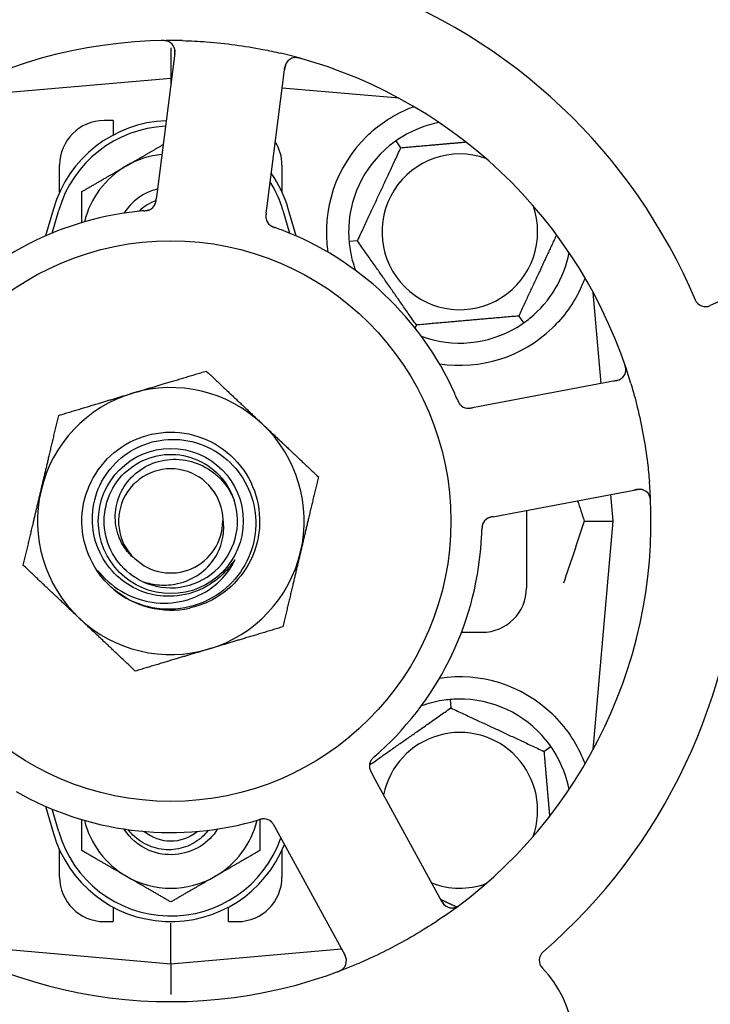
# Model space of a CAD drawing. Header units: inches. Extents: x 18 to 846, y -44 to 561.
# Tile 20 of 256: x 89.06 to 91, y 159.18 to 161.94. Entities that reach past the tile are written whole.
import ezdxf

# ---------------------------------------------------------------- set-up
doc = ezdxf.new("R2010")
doc.units = ezdxf.units.IN
doc.header["$LTSCALE"] = 24
doc.header["$MEASUREMENT"] = 0
doc.layers.add('Dimension (ANSI)', color=7, linetype='Continuous', lineweight=25)
doc.layers.add('Visible (ANSI)', color=7, linetype='Continuous', lineweight=30)
doc.styles.add('Note Text (ANSI)', font='tahoma.ttf')
doc.dimstyles.new('SB Fraction-16 (ANSI)', dxfattribs={"dimscale": 24, "dimtxt": 0.125, "dimasz": 0.098425, "dimexe": 0.125, "dimexo": 0.0625, "dimgap": 0.031496, "dimtad": 0, "dimtih": 1, "dimtoh": 1, "dimdec": 4, "dimrnd": 1e-08, "dimzin": 0, "dimdsep": 46, "dimlunit": 5, "dimtxsty": 'Note Text (ANSI)', "dimcen": 0.09, "dimdle": 0.393701, "dimclrd": 256, "dimclre": 256, "dimclrt": 256, "dimadec": 0, "dimazin": 3, "dimtfac": 0.96, "dimtofl": 0, "dimtmove": 0, "dimatfit": 3, "dimfxl": 1, "dimfrac": 2, "dimtolj": 1, "dimtzin": 12, "dimlwd": -1, "dimlwe": -1, "dimarcsym": 0})

# ---------------------------------------------------------------- blocks, each defined once
blk = doc.blocks.new('*D15')
at = {"layer": 'Defpoints', "color": 0, "transparency": 16777216}
for p in [(120.7887, 378.5815), (45.556, 94.8698), (90.6637, 94.8698)]:
    blk.add_point(p, dxfattribs=at)
at = {"layer": 'Dimension (ANSI)', "transparency": 16777216}
for p, q in [((119.2887, 378.5815), (42.556, 378.5815)), ((45.556, 376.2193), (45.556, 240.3754)), ((45.556, 97.232), (45.556, 235.0759)), ((89.1637, 94.8698), (42.556, 94.8698))]:
    blk.add_line(p, q, dxfattribs=at)
for points in [[(45.1623, 376.2193), (45.9497, 376.2193), (45.556, 378.5815)], [(45.1623, 97.232), (45.9497, 97.232), (45.556, 94.8698)]]:
    blk.add_solid(points, dxfattribs=at)
at = {"layer": 'Dimension (ANSI)', "transparency": 16777216, "insert": (36.4159, 239.6195), "char_height": 3, "attachment_point": 1, "style": 'Note Text (ANSI)'}
blk.add_mtext('\\A1;283 11/16', dxfattribs=at)

msp = doc.modelspace()

# ---------------------------------------------------------------- linework, layer by layer
at = {"layer": 'Visible (ANSI)'}
for p, q in [((89.48448, 161.86515), (89.48448, 161.77916)), ((89.49625, 161.85004), (89.4462, 161.46023)), ((89.75516, 161.42056), (89.80521, 161.81037)), ((89.48448, 161.77916), (88.8425, 161.72299)), ((89.48448, 161.77916), (89.48448, 161.7584)), ((89.48712, 161.77893), (89.48448, 161.77916)), ((90.12647, 161.72299), (89.79769, 161.75176)), ((90.12323, 161.72474), (90.12323, 161.72328)), ((89.32198, 161.66041), (89.29698, 161.66041)), ((89.32198, 161.66041), (89.32198, 161.61957)), ((90.1314, 161.58438), (90.11774, 161.60389)), ((89.17198, 161.45986), (89.17198, 161.53541)), ((89.79698, 161.53541), (89.79698, 161.45986)), ((89.4462, 161.46023), (89.44366, 161.44049)), ((89.75263, 161.40085), (89.75516, 161.42056)), ((89.15448, 161.41291), (89.13215, 161.33634)), ((89.15073, 161.34426), (89.16948, 161.40853)), ((89.79948, 161.40853), (89.81823, 161.34426)), ((89.83681, 161.33634), (89.81448, 161.41291)), ((90.0094, 161.32275), (89.98567, 161.32067)), ((90.69439, 160.92216), (90.67206, 161.17739)), ((90.46256, 161.11144), (90.47622, 161.09192)), ((90.17498, 161.08628), (90.17105, 161.07785)), ((90.7384, 160.93046), (90.35221, 160.8576)), ((90.35221, 160.8576), (90.33265, 160.85392)), ((90.40995, 160.5515), (90.79615, 160.62436)), ((90.72823, 160.53541), (90.72168, 160.61031)), ((90.48448, 160.56556), (90.48448, 160.34791)), ((90.39043, 160.54782), (90.40995, 160.5515)), ((90.64676, 160.53541), (90.72823, 160.53541)), ((90.67206, 159.89342), (90.72823, 160.53541)), ((90.30177, 160.22291), (90.35948, 160.22291)), ((90.26974, 160.03422), (90.27182, 160.01049)), ((90.53345, 159.88849), (90.55297, 159.90215)), ((90.05905, 159.80972), (90.0495, 159.82717)), ((90.24768, 159.46493), (90.05905, 159.80972)), ((89.13215, 159.73448), (89.15448, 159.65791)), ((89.16948, 159.66228), (89.15073, 159.72656)), ((89.77624, 159.67764), (89.78577, 159.66021)), ((89.78577, 159.66021), (89.97441, 159.31542)), ((89.17198, 159.53541), (89.17198, 159.61095)), ((89.79698, 159.61095), (89.79698, 159.53541)), ((89.32198, 159.45124), (89.32198, 159.41041)), ((89.64698, 159.41041), (89.64698, 159.45124)), ((89.29698, 159.41041), (89.32198, 159.41041)), ((89.48448, 159.29166), (89.48448, 159.40624)), ((89.64698, 159.41041), (89.67198, 159.41041)), ((88.8425, 159.34783), (89.48448, 159.29166)), ((89.48448, 159.29166), (89.96444, 159.33365)), ((89.48448, 159.29166), (89.48448, 159.20567))]:
    msp.add_line(p, q, dxfattribs=at)
for radius in [0.7875, 0.20385]:
    msp.add_circle((89.48448, 160.53541), radius, dxfattribs=at)
for centre, radius, start, end in [((89.48448, 160.53541), 1.6, 94.81714, 142.5497), ((89.48448, 160.53541), 1.6, 22.81714, 70.5497), ((89.48448, 160.53541), 1.35, 88.62287, 148.74397), ((89.46525, 161.85402), 0.03125, 352.68342, 90.83549), ((89.48448, 160.53541), 1.35, 16.62287, 76.74397), ((89.83621, 161.80639), 0.03125, 74.53135, 172.68342), ((89.48448, 161.31666), 0.34375, 92.10255, 163.7398), ((89.48448, 161.31666), 0.32812, 92.55546, 163.7398), ((89.29698, 161.53541), 0.125, 90, 180), ((90.29698, 161.34791), 0.3125, 100.71622, 120.84193), ((90.29698, 161.34791), 0.375, 134.27762, 188.78707), ((89.67198, 161.53541), 0.125, 0, 31.69426), ((90.29698, 161.34791), 0.3125, 129.15807, 180.84193), ((89.48448, 161.31666), 0.25, 95.68783, 120), ((90.29698, 161.34791), 0.21875, 70.34111, 19.65889), ((89.48448, 161.31666), 0.25, 120, 166.26096), ((89.48448, 161.31666), 0.34375, 16.2602, 34.73634), ((89.48448, 161.31666), 0.32812, 16.2602, 31.61609), ((89.48448, 161.31666), 0.15607, 103.81163, 147.53073), ((89.48448, 161.31666), 0.126, 109.2275, 134.92348), ((89.41193, 161.43875), 0.03125, 293.46904, 335.46837), ((89.48448, 160.53541), 0.875, 96.19111, 141.17573), ((89.78289, 161.39112), 0.03125, 190.67765, 232.13682), ((89.48448, 160.53541), 0.875, 24.19111, 69.17573), ((90.29698, 161.34791), 0.3125, 189.15807, 200.27972), ((90.29698, 161.34791), 0.3125, 309.15807, 349.28378), ((91.14273, 160.84824), 0.325, 265.56477, 115.80207), ((90.98767, 161.16897), 0.03125, 202.85452, 295.80207), ((90.29698, 161.34791), 0.3125, 249.72028, 300.84193), ((90.29698, 161.34791), 0.375, 261.21293, 313.75453), ((90.73261, 160.96117), 0.03125, 280.68342, 18.83549), ((89.48448, 160.53541), 0.375, 106.68342, 166.68342), ((89.48448, 160.53541), 0.375, 46.68342, 106.68342), ((90.32119, 160.88355), 0.03125, 221.46904, 263.46837), ((89.48448, 160.53541), 0.375, 346.68342, 46.68342), ((89.48448, 160.53541), 0.14696, 1.25861, 225.29572), ((89.48448, 160.53541), 1.35, 304.62287, 4.74397), ((89.48448, 160.53541), 0.375, 166.68342, 226.68342), ((90.80194, 160.59365), 0.03125, 2.53135, 100.68342), ((89.48448, 160.53541), 0.1875, 244.71096, 18.15663), ((89.48448, 160.53541), 0.14583, 226.55117, 0.00317), ((90.39052, 160.51604), 0.03125, 118.67765, 160.13682), ((89.48448, 160.53541), 0.875, 312.19111, 357.17573), ((89.48448, 160.53541), 1.6, 310.81714, 358.5497), ((89.48448, 160.53541), 0.375, 286.68342, 346.68342), ((89.48448, 160.53541), 0.25, 226.19222, 229.96044), ((89.48448, 160.53541), 0.25, 229.96044, 282.10596), ((90.35948, 160.34791), 0.125, 270, 0), ((89.48448, 160.53541), 0.375, 226.68342, 286.68342), ((90.29698, 159.72291), 0.375, 46.24547, 98.78707), ((90.29698, 159.72291), 0.3125, 99.15807, 110.27972), ((90.29698, 159.72291), 0.3125, 39.15807, 90.84193), ((90.29698, 159.72291), 0.21875, 340.34111, 168.47873), ((90.29698, 159.72291), 0.3125, 10.71622, 30.84193), ((90.07414, 159.84723), 0.03125, 149.46904, 191.46837), ((89.48448, 160.53541), 0.875, 240.19111, 285.17573), ((89.48448, 159.75416), 0.25, 193.73904, 240), ((89.48448, 159.75416), 0.25, 300, 346.26096), ((89.74604, 159.66772), 0.03125, 46.67765, 88.13682), ((89.48448, 159.75416), 0.34375, 196.2602, 338.3076), ((89.48448, 159.75416), 0.32812, 196.2602, 340.60541), ((89.48448, 159.75416), 0.11727, 230.56429, 309.43571), ((89.29698, 159.53541), 0.125, 180, 270), ((89.48448, 159.75416), 0.25, 240, 300), ((89.67198, 159.53541), 0.125, 270, 0), ((90.29698, 159.72291), 0.21875, 248.88811, 289.65889), ((89.48448, 160.53541), 1.35, 232.62287, 292.74397), ((90.2751, 159.47993), 0.03125, 208.68342, 306.83549), ((90.55155, 159.30158), 0.03125, 130.85452, 223.80207), ((89.94699, 159.30043), 0.03125, 290.53135, 28.68342), ((90.29443, 159.05499), 0.325, 193.56477, 43.80207)]:
    msp.add_arc(centre, radius, start, end, dxfattribs=at)
for points, knots in [([(89.47843, 161.88235), (89.47817, 161.88247), (89.47784, 161.88261), (89.47672, 161.88306), (89.47584, 161.88336), (89.47382, 161.88394), (89.47259, 161.88423), (89.47042, 161.88458), (89.46973, 161.88468), (89.46798, 161.88489), (89.46688, 161.88498), (89.46455, 161.88513), (89.46329, 161.88517), (89.46132, 161.88519), (89.46059, 161.88519), (89.45913, 161.88517), (89.45843, 161.88516), (89.45771, 161.88514)], [0.051298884, 0.051298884, 0.051298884, 0.051298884, 0.057269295, 0.057269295, 0.06978556, 0.06978556, 0.08363266, 0.08363266, 0.08945843, 0.08945843, 0.097820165, 0.097820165, 0.107290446, 0.107290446, 0.113094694, 0.113094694, 0.118968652, 0.118968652, 0.118968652, 0.118968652]), ([(89.49521, 161.842), (89.49533, 161.84293), (89.49546, 161.84387), (89.49589, 161.84753), (89.49613, 161.85025), (89.49624, 161.8548), (89.49616, 161.85674), (89.49581, 161.85992), (89.49554, 161.86134), (89.49498, 161.86355), (89.49472, 161.86437), (89.49442, 161.86522), (89.49436, 161.86539), (89.4943, 161.86555)], [0, 0, 0, 0, 0.007248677, 0.007248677, 0.028564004, 0.028564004, 0.047482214, 0.047482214, 0.065361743, 0.065361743, 0.076705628, 0.076705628, 0.079955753, 0.079955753, 0.079955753, 0.079955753]), ([(89.51693, 161.88502), (89.53985, 161.88447), (89.56261, 161.88334), (89.61195, 161.87964), (89.63882, 161.87683), (89.69177, 161.86966), (89.71755, 161.8654), (89.76014, 161.85708), (89.7771, 161.85343), (89.79404, 161.84944)], [-0.73118965, -0.73118965, -0.73118965, -0.73118965, -0.55244576, -0.55244576, -0.34137939, -0.34137939, -0.13566771, -0.13566771, 0, 0, 0, 0]), ([(89.85135, 161.8346), (89.85074, 161.83477), (89.85015, 161.83494), (89.84853, 161.83539), (89.84749, 161.83566), (89.84555, 161.83613), (89.84465, 161.83633), (89.84232, 161.83679), (89.84087, 161.83703), (89.83834, 161.83734), (89.83721, 161.83742), (89.83528, 161.8375), (89.83445, 161.83749), (89.83279, 161.83742), (89.832, 161.83734), (89.83111, 161.83722), (89.83092, 161.83719), (89.83076, 161.83716)], [0, 0, 0, 0, 0.005149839, 0.005149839, 0.013554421, 0.013554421, 0.020527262, 0.020527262, 0.031641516, 0.031641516, 0.041623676, 0.041623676, 0.051235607, 0.051235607, 0.06373445, 0.06373445, 0.067355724, 0.067355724, 0.067355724, 0.067355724]), ([(89.81096, 161.82481), (89.81079, 161.82457), (89.81059, 161.82426), (89.80961, 161.82276), (89.80877, 161.82121), (89.80752, 161.8183), (89.80701, 161.81687), (89.80595, 161.81315), (89.80543, 161.81075), (89.80485, 161.80724), (89.80469, 161.8062), (89.80442, 161.80422), (89.8043, 161.80326), (89.80418, 161.80231)], [0.058736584, 0.058736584, 0.058736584, 0.058736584, 0.064782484, 0.064782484, 0.086145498, 0.086145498, 0.103238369, 0.103238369, 0.123434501, 0.123434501, 0.131598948, 0.131598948, 0.13893919, 0.13893919, 0.13893919, 0.13893919]), ([(90.03518, 161.6164), (90.05032, 161.63116), (90.06727, 161.64508), (90.10628, 161.67185), (90.12869, 161.68375), (90.15442, 161.6948), (90.16013, 161.6971), (90.16588, 161.69925)], [0.55181372, 0.55181372, 0.55181372, 0.55181372, 0.71000954, 0.71000954, 0.90366002, 0.90366002, 0.95550669, 0.95550669, 0.95550669, 0.95550669]), ([(89.43981, 161.42462), (89.43985, 161.4247), (89.43989, 161.4248), (89.44002, 161.42507), (89.44012, 161.42527), (89.44053, 161.42619), (89.44088, 161.42706), (89.44161, 161.42921), (89.44199, 161.43058), (89.44262, 161.43344), (89.44288, 161.43493), (89.44321, 161.43708), (89.4433, 161.43776), (89.44344, 161.43878), (89.44349, 161.43912), (89.44357, 161.43979), (89.44361, 161.44012), (89.44366, 161.44045)], [0.038929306, 0.038929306, 0.038929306, 0.038929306, 0.040726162, 0.040726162, 0.043941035, 0.043941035, 0.054249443, 0.054249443, 0.066768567, 0.066768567, 0.078206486, 0.078206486, 0.083402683, 0.083402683, 0.086046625, 0.086046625, 0.088630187, 0.088630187, 0.088630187, 0.088630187]), ([(89.44017, 161.42535), (89.44017, 161.42535), (89.44017, 161.42536), (89.4402, 161.42542), (89.44029, 161.42562), (89.44057, 161.42625), (89.44078, 161.42675), (89.44122, 161.42789), (89.44144, 161.42852), (89.44168, 161.42934), (89.44175, 161.42955), (89.44217, 161.43108), (89.44256, 161.43287), (89.44303, 161.43578), (89.44315, 161.43665), (89.44334, 161.43801), (89.4434, 161.43849), (89.44353, 161.43945), (89.44359, 161.43996), (89.44366, 161.44045)], [0.028019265, 0.028019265, 0.028019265, 0.028019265, 0.028672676, 0.028672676, 0.033062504, 0.033062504, 0.040781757, 0.040781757, 0.051074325, 0.051074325, 0.054504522, 0.054504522, 0.075062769, 0.075062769, 0.083066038, 0.083066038, 0.087153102, 0.087153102, 0.091266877, 0.091266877, 0.091266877, 0.091266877]), ([(89.40853, 161.40711), (89.40805, 161.40707), (89.40755, 161.40702), (89.407, 161.40697), (89.40212, 161.40654), (89.39546, 161.40589), (89.39012, 161.40531)], [0.48080563, 0.48080563, 0.48080563, 0.48080563, 0.5329828, 0.5329828, 0.5329828, 1, 1, 1, 1]), ([(89.40857, 161.40711), (89.40887, 161.40714), (89.40917, 161.40716), (89.40997, 161.40723), (89.41048, 161.40728), (89.41206, 161.40743), (89.41315, 161.40755), (89.41541, 161.40783), (89.41659, 161.40801), (89.41892, 161.40843), (89.42001, 161.40868), (89.42215, 161.40925), (89.42309, 161.40958), (89.42425, 161.41004), (89.42456, 161.41017), (89.4248, 161.41027)], [0.001596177, 0.001596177, 0.001596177, 0.001596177, 0.00393777, 0.00393777, 0.007842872, 0.007842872, 0.016055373, 0.016055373, 0.025513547, 0.025513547, 0.037191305, 0.037191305, 0.054193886, 0.054193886, 0.061558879, 0.061558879, 0.061558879, 0.061558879]), ([(89.40857, 161.40711), (89.40911, 161.40716), (89.40966, 161.4072), (89.41074, 161.4073), (89.41128, 161.40735), (89.41309, 161.40753), (89.41436, 161.40767), (89.41641, 161.40795), (89.41726, 161.40809), (89.41916, 161.40845), (89.42015, 161.40868), (89.42188, 161.40916), (89.42265, 161.40942), (89.42386, 161.40987), (89.42435, 161.41007), (89.42465, 161.4102), (89.42469, 161.41022), (89.4247, 161.41022), (89.4247, 161.41022), (89.4247, 161.41022)], [0, 0, 0, 0, 0.004180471, 0.004180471, 0.008305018, 0.008305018, 0.018114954, 0.018114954, 0.025612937, 0.025612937, 0.036850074, 0.036850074, 0.047489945, 0.047489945, 0.056089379, 0.056089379, 0.058286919, 0.058286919, 0.058652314, 0.058652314, 0.058652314, 0.058652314]), ([(89.75263, 161.40085), (89.75256, 161.40033), (89.75249, 161.3998), (89.75237, 161.39877), (89.7523, 161.39827), (89.75217, 161.39714), (89.7521, 161.39652), (89.75187, 161.3943), (89.75176, 161.39288), (89.75169, 161.39064), (89.75171, 161.38966), (89.75182, 161.38791), (89.7519, 161.38714), (89.75208, 161.38588), (89.75218, 161.38532), (89.75224, 161.385), (89.75225, 161.38496), (89.75225, 161.38496), (89.75225, 161.38496), (89.75225, 161.38496)], [0, 0, 0, 0, 0.004355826, 0.004355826, 0.008687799, 0.008687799, 0.014307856, 0.014307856, 0.029588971, 0.029588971, 0.043844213, 0.043844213, 0.054171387, 0.054171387, 0.06195455, 0.06195455, 0.063871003, 0.063871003, 0.063878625, 0.063878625, 0.063878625, 0.063878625]), ([(89.75262, 161.40081), (89.75259, 161.40051), (89.75255, 161.40022), (89.75234, 161.39859), (89.75218, 161.39723), (89.7519, 161.39437), (89.7518, 161.39285), (89.75175, 161.39015), (89.75179, 161.38893), (89.75197, 161.38667), (89.75214, 161.38559), (89.75231, 161.38468), (89.75234, 161.38455), (89.75236, 161.38444)], [0, 0, 0, 0, 0.002309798, 0.002309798, 0.012623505, 0.012623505, 0.02433842, 0.02433842, 0.035397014, 0.035397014, 0.047442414, 0.047442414, 0.049661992, 0.049661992, 0.049661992, 0.049661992]), ([(89.76312, 161.36692), (89.7633, 161.36678), (89.76354, 161.36659), (89.76424, 161.36607), (89.76477, 161.3657), (89.7659, 161.36497), (89.7665, 161.36461), (89.76774, 161.36393), (89.76836, 161.36362), (89.76987, 161.36289), (89.77081, 161.36247), (89.77222, 161.36188), (89.77264, 161.36171), (89.77419, 161.3611), (89.77535, 161.36066), (89.77687, 161.36011), (89.77725, 161.35998), (89.77779, 161.35978), (89.77796, 161.35972), (89.77812, 161.35967)], [0.044252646, 0.044252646, 0.044252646, 0.044252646, 0.05067159, 0.05067159, 0.061250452, 0.061250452, 0.07105005, 0.07105005, 0.078610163, 0.078610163, 0.087196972, 0.087196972, 0.090753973, 0.090753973, 0.100050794, 0.100050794, 0.103147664, 0.103147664, 0.104517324, 0.104517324, 0.104517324, 0.104517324]), ([(89.76341, 161.36668), (89.76341, 161.36668), (89.76343, 161.36666), (89.76354, 161.36658), (89.76365, 161.36649), (89.76401, 161.36622), (89.7643, 161.36601), (89.76531, 161.3653), (89.7661, 161.3648), (89.76785, 161.36383), (89.76879, 161.36336), (89.77101, 161.36234), (89.77236, 161.36179), (89.77499, 161.36078), (89.7763, 161.36031), (89.77776, 161.35979), (89.77794, 161.35973), (89.77812, 161.35967)], [0.030853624, 0.030853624, 0.030853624, 0.030853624, 0.032941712, 0.032941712, 0.036385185, 0.036385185, 0.042347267, 0.042347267, 0.055267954, 0.055267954, 0.065838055, 0.065838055, 0.077516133, 0.077516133, 0.087897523, 0.087897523, 0.089364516, 0.089364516, 0.089364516, 0.089364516]), ([(90.64881, 161.21854), (90.64466, 161.20724), (90.63983, 161.19553), (90.62611, 161.16713), (90.61489, 161.14766), (90.58806, 161.11039), (90.57251, 161.09254), (90.55632, 161.07704)], [1.39089206, 1.39089206, 1.39089206, 1.39089206, 1.4959744, 1.4959744, 1.66977331, 1.66977331, 1.84048199, 1.84048199, 1.84048199, 1.84048199]), ([(90.76363, 160.95739), (90.76366, 160.95768), (90.76369, 160.95804), (90.76377, 160.95924), (90.76379, 160.96017), (90.76371, 160.96227), (90.76361, 160.96353), (90.76328, 160.9657), (90.76316, 160.96639), (90.76281, 160.96812), (90.76256, 160.96919), (90.76198, 160.97145), (90.76163, 160.97266), (90.76104, 160.97454), (90.76081, 160.97524), (90.76035, 160.97661), (90.76012, 160.97728), (90.75988, 160.97797)], [0.051298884, 0.051298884, 0.051298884, 0.051298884, 0.057269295, 0.057269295, 0.069785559, 0.069785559, 0.08363266, 0.08363266, 0.08945843, 0.08945843, 0.097820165, 0.097820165, 0.107290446, 0.107290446, 0.113094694, 0.113094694, 0.118968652, 0.118968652, 0.118968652, 0.118968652]), ([(90.73044, 160.92896), (90.73136, 160.92913), (90.7323, 160.92931), (90.73591, 160.93002), (90.73857, 160.93063), (90.74293, 160.93194), (90.74475, 160.93262), (90.74767, 160.93393), (90.74894, 160.93462), (90.75086, 160.93585), (90.75156, 160.93634), (90.75227, 160.93689), (90.75242, 160.93701), (90.75255, 160.93711)], [0, 0, 0, 0, 0.007248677, 0.007248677, 0.028564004, 0.028564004, 0.047482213, 0.047482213, 0.065361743, 0.065361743, 0.076705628, 0.076705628, 0.079955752, 0.079955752, 0.079955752, 0.079955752]), ([(90.77806, 160.9216), (90.78462, 160.89964), (90.79058, 160.87763), (90.80232, 160.82957), (90.80794, 160.80315), (90.81749, 160.75057), (90.82139, 160.72474), (90.82665, 160.68166), (90.82842, 160.6644), (90.82986, 160.64706)], [-0.73118965, -0.73118965, -0.73118965, -0.73118965, -0.55244576, -0.55244576, -0.34137939, -0.34137939, -0.13566771, -0.13566771, 0, 0, 0, 0]), ([(90.29005, 160.87701), (90.28986, 160.87745), (90.28966, 160.87792), (90.28944, 160.87843), (90.28752, 160.88293), (90.28485, 160.88906), (90.28264, 160.89397)], [0.48080563, 0.48080563, 0.48080563, 0.48080563, 0.5329828, 0.5329828, 0.5329828, 1, 1, 1, 1]), ([(90.29006, 160.87698), (90.29018, 160.8767), (90.29029, 160.87642), (90.29061, 160.87568), (90.29081, 160.87521), (90.29144, 160.87376), (90.29189, 160.87276), (90.29286, 160.8707), (90.2934, 160.86962), (90.29451, 160.86754), (90.29509, 160.86658), (90.2963, 160.86472), (90.2969, 160.86393), (90.29769, 160.86297), (90.29791, 160.86271), (90.29808, 160.86252)], [0.001596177, 0.001596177, 0.001596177, 0.001596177, 0.00393777, 0.00393777, 0.007842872, 0.007842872, 0.016055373, 0.016055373, 0.025513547, 0.025513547, 0.037191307, 0.037191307, 0.054193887, 0.054193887, 0.061558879, 0.061558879, 0.061558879, 0.061558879]), ([(90.29006, 160.87698), (90.29027, 160.87647), (90.29049, 160.87597), (90.29091, 160.87497), (90.29113, 160.87447), (90.29185, 160.8728), (90.29238, 160.87164), (90.29329, 160.86978), (90.29368, 160.86902), (90.29461, 160.86731), (90.29513, 160.86645), (90.29613, 160.86495), (90.29661, 160.86429), (90.29741, 160.86329), (90.29776, 160.86288), (90.29797, 160.86264), (90.298, 160.86261), (90.29801, 160.8626), (90.29801, 160.8626), (90.29801, 160.8626)], [0, 0, 0, 0, 0.004180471, 0.004180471, 0.008305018, 0.008305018, 0.018114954, 0.018114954, 0.025612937, 0.025612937, 0.036850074, 0.036850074, 0.047489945, 0.047489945, 0.056089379, 0.056089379, 0.058286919, 0.058286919, 0.058652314, 0.058652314, 0.058652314, 0.058652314]), ([(90.31637, 160.85268), (90.31646, 160.85267), (90.31656, 160.85265), (90.31686, 160.85261), (90.31708, 160.85258), (90.31808, 160.85248), (90.31902, 160.85241), (90.32128, 160.85238), (90.32271, 160.85244), (90.32562, 160.85273), (90.32712, 160.85294), (90.32927, 160.85329), (90.32995, 160.85341), (90.33095, 160.8536), (90.33129, 160.85366), (90.33196, 160.85378), (90.33228, 160.85385), (90.33261, 160.85391)], [0.038929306, 0.038929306, 0.038929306, 0.038929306, 0.040726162, 0.040726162, 0.043941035, 0.043941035, 0.054249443, 0.054249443, 0.066768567, 0.066768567, 0.078206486, 0.078206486, 0.083402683, 0.083402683, 0.086046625, 0.086046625, 0.088630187, 0.088630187, 0.088630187, 0.088630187]), ([(90.31717, 160.85256), (90.31717, 160.85256), (90.31718, 160.85256), (90.31725, 160.85255), (90.31747, 160.85252), (90.31816, 160.85245), (90.3187, 160.85241), (90.31991, 160.85234), (90.32058, 160.85234), (90.32144, 160.85235), (90.32165, 160.85236), (90.32324, 160.85242), (90.32506, 160.85261), (90.32798, 160.85306), (90.32884, 160.85321), (90.3302, 160.85346), (90.33067, 160.85354), (90.33162, 160.85372), (90.33212, 160.85382), (90.33261, 160.85391)], [0.028019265, 0.028019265, 0.028019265, 0.028019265, 0.028672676, 0.028672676, 0.033062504, 0.033062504, 0.040781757, 0.040781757, 0.051074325, 0.051074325, 0.054504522, 0.054504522, 0.075062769, 0.075062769, 0.083066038, 0.083066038, 0.087153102, 0.087153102, 0.091266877, 0.091266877, 0.091266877, 0.091266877]), ([(89.31142, 160.35499), (89.26076, 160.40359), (89.2321, 160.4743), (89.23464, 160.54446), (89.23718, 160.61459), (89.27086, 160.68303), (89.32487, 160.72783), (89.37887, 160.77262), (89.45233, 160.79307), (89.5217, 160.78262), (89.59269, 160.77193), (89.65818, 160.72901), (89.69631, 160.66818), (89.73404, 160.60798), (89.74435, 160.5313), (89.72385, 160.46327), (89.70337, 160.39532), (89.6525, 160.33715), (89.58788, 160.30779), (89.57156, 160.30038), (89.55443, 160.29484), (89.5369, 160.29116)], [5.2445607, 5.2445607, 5.2445607, 5.2445607, 6.086966, 6.086966, 6.086966, 6.9291128, 6.9291128, 6.9291128, 7.7710085, 7.7710085, 7.7710085, 8.6324711, 8.6324711, 8.6324711, 9.4850832, 9.4850832, 9.4850832, 10.3367446, 10.3367446, 10.3367446, 10.5518672, 10.5518672, 10.5518672, 10.5518672]), ([(89.4717, 160.32417), (89.44821, 160.32495), (89.42502, 160.32963), (89.38091, 160.34643), (89.36031, 160.3585), (89.32043, 160.39174), (89.30253, 160.41387), (89.27602, 160.46401), (89.26778, 160.49157), (89.26224, 160.5486), (89.26511, 160.57753), (89.28181, 160.63295), (89.29559, 160.65888), (89.33247, 160.70427), (89.35529, 160.72322), (89.40716, 160.75148), (89.43575, 160.76043), (89.49506, 160.76694), (89.5252, 160.76434), (89.5831, 160.74768), (89.61027, 160.73368), (89.65796, 160.69592), (89.67797, 160.67243), (89.70804, 160.61886), (89.71772, 160.58925), (89.72527, 160.52769), (89.72296, 160.49633), (89.70641, 160.43594), (89.69223, 160.40754), (89.65363, 160.3575), (89.6295, 160.33641), (89.57428, 160.30448), (89.54366, 160.29404), (89.51191, 160.28974)], [-3.5801326, -3.5801326, -3.5801326, -3.5801326, -3.4004535, -3.4004535, -3.2191752, -3.2191752, -3.0035583, -3.0035583, -2.7857358, -2.7857358, -2.5657084, -2.5657084, -2.3434763, -2.3434763, -2.1190401, -2.1190401, -1.8924003, -1.8924003, -1.6635571, -1.6635571, -1.4325112, -1.4325112, -1.1992628, -1.1992628, -0.9638125, -0.9638125, -0.7261606, -0.7261606, -0.4863077, -0.4863077, -0.244254, -0.244254, 0, 0, 0, 0]), ([(89.40438, 160.36588), (89.3531, 160.39011), (89.31406, 160.43882), (89.30158, 160.49415), (89.2891, 160.54948), (89.30344, 160.61022), (89.33935, 160.65413), (89.37519, 160.69794), (89.43173, 160.72403), (89.48832, 160.72287), (89.54501, 160.72171), (89.60053, 160.69322), (89.63453, 160.64784), (89.64676, 160.63153), (89.6561, 160.61316), (89.66237, 160.59378)], [5.153766, 5.153766, 5.153766, 5.153766, 6.061332, 6.061332, 6.061332, 6.968806, 6.968806, 6.968806, 7.8744508, 7.8744508, 7.8744508, 8.7817425, 8.7817425, 8.7817425, 9.107885, 9.107885, 9.107885, 9.107885]), ([(89.3811, 160.43096), (89.37192, 160.43876), (89.36373, 160.44766), (89.34889, 160.46834), (89.34258, 160.48022), (89.33088, 160.51166), (89.32766, 160.53175), (89.32905, 160.57261), (89.33385, 160.59297), (89.35114, 160.63126), (89.36366, 160.64873), (89.39504, 160.67834), (89.41375, 160.69004), (89.4551, 160.70589), (89.47741, 160.7097), (89.52282, 160.70861), (89.54546, 160.70351), (89.58808, 160.68479), (89.60755, 160.67114), (89.64064, 160.63679), (89.65377, 160.61628), (89.66265, 160.59384)], [-1.5503297, -1.5503297, -1.5503297, -1.5503297, -1.4577971, -1.4577971, -1.3550285, -1.3550285, -1.200467, -1.200467, -1.0416694, -1.0416694, -0.8786368, -0.8786368, -0.7113708, -0.7113708, -0.5398726, -0.5398726, -0.3641439, -0.3641439, -0.1841858, -0.1841858, 0, 0, 0, 0]), ([(90.81166, 160.62335), (90.81138, 160.62344), (90.81103, 160.62354), (90.80929, 160.624), (90.80757, 160.62433), (90.80441, 160.62461), (90.80289, 160.62466), (90.79902, 160.62452), (90.79658, 160.62427), (90.79306, 160.62374), (90.79203, 160.62357), (90.79005, 160.62321), (90.78911, 160.62303), (90.78817, 160.62286)], [0.058736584, 0.058736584, 0.058736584, 0.058736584, 0.064782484, 0.064782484, 0.086145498, 0.086145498, 0.103238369, 0.103238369, 0.123434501, 0.123434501, 0.131598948, 0.131598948, 0.13893919, 0.13893919, 0.13893919, 0.13893919]), ([(90.83346, 160.58797), (90.83343, 160.5886), (90.83341, 160.58922), (90.83333, 160.59089), (90.83327, 160.59197), (90.83311, 160.59396), (90.83303, 160.59488), (90.83275, 160.59723), (90.83253, 160.59868), (90.83204, 160.60119), (90.83177, 160.60229), (90.83124, 160.60414), (90.83098, 160.60493), (90.8304, 160.60649), (90.83008, 160.60722), (90.82969, 160.60803), (90.8296, 160.6082), (90.82953, 160.60834)], [0, 0, 0, 0, 0.005149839, 0.005149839, 0.013554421, 0.013554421, 0.020527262, 0.020527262, 0.031641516, 0.031641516, 0.041623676, 0.041623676, 0.051235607, 0.051235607, 0.06373445, 0.06373445, 0.067355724, 0.067355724, 0.067355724, 0.067355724]), ([(89.40438, 160.36588), (89.42011, 160.3604), (89.4365, 160.35704), (89.46988, 160.3549), (89.48671, 160.35616), (89.52506, 160.36466), (89.54586, 160.37369), (89.58188, 160.39884), (89.59696, 160.4144), (89.61957, 160.4497), (89.6272, 160.4689), (89.63377, 160.50544), (89.634, 160.52222), (89.6314, 160.53864)], [-0.89666376, -0.89666376, -0.89666376, -0.89666376, -0.7697294, -0.7697294, -0.64162523, -0.64162523, -0.47009117, -0.47009117, -0.30597672, -0.30597672, -0.14928046, -0.14928046, -0.02134877, -0.02134877, -0.02134877, -0.02134877]), ([(90.39038, 160.54781), (90.39009, 160.54776), (90.3898, 160.5477), (90.38819, 160.5474), (90.38684, 160.54713), (90.38404, 160.54651), (90.38256, 160.54614), (90.37998, 160.54535), (90.37883, 160.54494), (90.37673, 160.54406), (90.37576, 160.54357), (90.37495, 160.54313), (90.37484, 160.54306), (90.37474, 160.54301)], [0, 0, 0, 0, 0.002309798, 0.002309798, 0.012623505, 0.012623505, 0.02433842, 0.02433842, 0.035397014, 0.035397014, 0.047442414, 0.047442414, 0.049661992, 0.049661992, 0.049661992, 0.049661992]), ([(90.39042, 160.54782), (90.38991, 160.54772), (90.38938, 160.54762), (90.38837, 160.54743), (90.38787, 160.54733), (90.38676, 160.54711), (90.38614, 160.54699), (90.38396, 160.54652), (90.38258, 160.54618), (90.38043, 160.54556), (90.3795, 160.54524), (90.37787, 160.54459), (90.37716, 160.54428), (90.37602, 160.54372), (90.37552, 160.54345), (90.37523, 160.54329), (90.3752, 160.54327), (90.3752, 160.54327), (90.3752, 160.54327), (90.3752, 160.54327)], [0, 0, 0, 0, 0.004355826, 0.004355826, 0.008687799, 0.008687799, 0.014307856, 0.014307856, 0.029588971, 0.029588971, 0.043844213, 0.043844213, 0.054171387, 0.054171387, 0.06195455, 0.06195455, 0.063871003, 0.063871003, 0.063878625, 0.063878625, 0.063878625, 0.063878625]), ([(90.3614, 160.52736), (90.36132, 160.52714), (90.36121, 160.52686), (90.36093, 160.52603), (90.36075, 160.52542), (90.36041, 160.52411), (90.36025, 160.52343), (90.35999, 160.52204), (90.35988, 160.52136), (90.35965, 160.51969), (90.35954, 160.51867), (90.35942, 160.51715), (90.35939, 160.51669), (90.35928, 160.51503), (90.35923, 160.51379), (90.35918, 160.51218), (90.35916, 160.51177), (90.35915, 160.5112), (90.35914, 160.51102), (90.35914, 160.51085)], [0.044252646, 0.044252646, 0.044252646, 0.044252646, 0.05067159, 0.05067159, 0.061250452, 0.061250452, 0.07105005, 0.07105005, 0.078610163, 0.078610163, 0.087196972, 0.087196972, 0.090753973, 0.090753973, 0.100050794, 0.100050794, 0.103147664, 0.103147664, 0.104517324, 0.104517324, 0.104517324, 0.104517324]), ([(90.36126, 160.52701), (90.36126, 160.52701), (90.36125, 160.52698), (90.3612, 160.52686), (90.36116, 160.52672), (90.36101, 160.5263), (90.3609, 160.52595), (90.36054, 160.52478), (90.36031, 160.52387), (90.35992, 160.5219), (90.35976, 160.52087), (90.35948, 160.51844), (90.35937, 160.51699), (90.35923, 160.51417), (90.35919, 160.51278), (90.35915, 160.51123), (90.35914, 160.51104), (90.35914, 160.51085)], [0.030853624, 0.030853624, 0.030853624, 0.030853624, 0.032941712, 0.032941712, 0.036385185, 0.036385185, 0.042347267, 0.042347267, 0.055267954, 0.055267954, 0.065838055, 0.065838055, 0.077516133, 0.077516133, 0.087897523, 0.087897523, 0.089364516, 0.089364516, 0.089364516, 0.089364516]), ([(89.6609, 160.41853), (89.6617, 160.42001), (89.66256, 160.42167), (89.66353, 160.42378), (89.66395, 160.42475), (89.66419, 160.42556), (89.66423, 160.42573), (89.66425, 160.42591), (89.66425, 160.42596), (89.66424, 160.42602), (89.66423, 160.42605), (89.66421, 160.42608), (89.6642, 160.42609), (89.66417, 160.4261), (89.66416, 160.42611), (89.66412, 160.42611), (89.66409, 160.4261), (89.66402, 160.42607), (89.66397, 160.42604), (89.66378, 160.42589), (89.66359, 160.42571), (89.66273, 160.42475), (89.66177, 160.42346), (89.65603, 160.41568), (89.64654, 160.402), (89.63134, 160.38697)], [-0.32002064, -0.32002064, -0.32002064, -0.32002064, -0.25037654, -0.25037654, -0.22022079, -0.22022079, -0.21319305, -0.21319305, -0.21059304, -0.21059304, -0.20923641, -0.20923641, -0.20821255, -0.20821255, -0.20712521, -0.20712521, -0.2055378, -0.2055378, -0.20262718, -0.20262718, -0.19315319, -0.19315319, -0.1629071, -0.1629071, 0, 0, 0, 0]), ([(89.31142, 160.35499), (89.30359, 160.36254), (89.29623, 160.37068), (89.28421, 160.38623), (89.28053, 160.39199), (89.2787, 160.39536), (89.27837, 160.396), (89.27816, 160.39656), (89.27812, 160.39668), (89.2781, 160.39682), (89.2781, 160.39686), (89.2781, 160.39691), (89.27811, 160.39693), (89.27812, 160.39696), (89.27813, 160.39697), (89.27815, 160.39698), (89.27816, 160.39698), (89.2782, 160.39699), (89.27822, 160.39698), (89.2783, 160.39696), (89.27835, 160.39693), (89.2792, 160.39635), (89.28153, 160.39357), (89.28467, 160.38987)], [-0.28928031, -0.28928031, -0.28928031, -0.28928031, -0.16787143, -0.16787143, -0.06646306, -0.06646306, -0.04917499, -0.04917499, -0.04476579, -0.04476579, -0.04306859, -0.04306859, -0.04215282, -0.04215282, -0.04143605, -0.04143605, -0.040655, -0.040655, -0.03948059, -0.03948059, -0.0370912, -0.0370912, 0, 0, 0, 0]), ([(89.28467, 160.38987), (89.3045, 160.36652), (89.3285, 160.34708), (89.38271, 160.31817), (89.41246, 160.30905), (89.47287, 160.30303), (89.5029, 160.30583), (89.55927, 160.32273), (89.58514, 160.33632), (89.62938, 160.37223), (89.64752, 160.39393), (89.6609, 160.41853)], [-1.1317323, -1.1317323, -1.1317323, -1.1317323, -0.8984595, -0.8984595, -0.6634575, -0.6634575, -0.435379, -0.435379, -0.2142259, -0.2142259, 0, 0, 0, 0]), ([(89.63134, 160.38697), (89.62143, 160.37716), (89.61066, 160.36833), (89.58549, 160.35147), (89.57091, 160.34393), (89.52882, 160.32794), (89.50033, 160.32323), (89.4717, 160.32417)], [-0.44935864, -0.44935864, -0.44935864, -0.44935864, -0.34320731, -0.34320731, -0.21838639, -0.21838639, 0, 0, 0, 0]), ([(89.51191, 160.28974), (89.49445, 160.28737), (89.47678, 160.28692), (89.44139, 160.28988), (89.42377, 160.29333), (89.37629, 160.30821), (89.34801, 160.32362), (89.32365, 160.34401)], [-0.51193076, -0.51193076, -0.51193076, -0.51193076, -0.37804019, -0.37804019, -0.24204071, -0.24204071, 0, 0, 0, 0]), ([(90.55632, 159.99377), (90.57495, 159.97594), (90.59237, 159.95536), (90.62163, 159.91242), (90.63339, 159.89004), (90.64437, 159.86426), (90.6467, 159.8583), (90.64888, 159.85233)], [0.51551539, 0.51551539, 0.51551539, 0.51551539, 0.71204276, 0.71204276, 0.91166133, 0.91166133, 0.96773016, 0.96773016, 0.96773016, 0.96773016]), ([(90.05827, 159.87481), (90.05804, 159.87461), (90.05782, 159.87441), (90.05721, 159.87388), (90.05682, 159.87355), (90.05563, 159.8725), (90.05482, 159.87176), (90.05316, 159.87021), (90.0523, 159.86936), (90.05067, 159.86766), (90.04993, 159.86681), (90.04854, 159.86509), (90.04797, 159.86427), (90.0473, 159.86322), (90.04713, 159.86293), (90.047, 159.86271)], [0.001596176, 0.001596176, 0.001596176, 0.001596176, 0.003937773, 0.003937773, 0.007842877, 0.007842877, 0.016055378, 0.016055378, 0.025513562, 0.025513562, 0.037191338, 0.037191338, 0.0541939, 0.0541939, 0.061558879, 0.061558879, 0.061558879, 0.061558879]), ([(90.05827, 159.87481), (90.05786, 159.87445), (90.05744, 159.87409), (90.05662, 159.87338), (90.05621, 159.87302), (90.05485, 159.87181), (90.05391, 159.87095), (90.05242, 159.86951), (90.05182, 159.86891), (90.05048, 159.8675), (90.04982, 159.86673), (90.0487, 159.86532), (90.04823, 159.86466), (90.04752, 159.86359), (90.04724, 159.86313), (90.04708, 159.86286), (90.04706, 159.86282), (90.04705, 159.86281), (90.04705, 159.86281), (90.04705, 159.86281)], [0, 0, 0, 0, 0.004180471, 0.004180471, 0.008305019, 0.008305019, 0.018114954, 0.018114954, 0.025612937, 0.025612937, 0.036850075, 0.036850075, 0.047489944, 0.047489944, 0.05608938, 0.05608938, 0.05828692, 0.05828692, 0.058652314, 0.058652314, 0.058652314, 0.058652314]), ([(90.0583, 159.87483), (90.05866, 159.87515), (90.05904, 159.87548), (90.05946, 159.87584), (90.06315, 159.87906), (90.06815, 159.8835), (90.07214, 159.88711)], [0.48080563, 0.48080563, 0.48080563, 0.48080563, 0.5329828, 0.5329828, 0.5329828, 1, 1, 1, 1]), ([(90.04329, 159.84228), (90.04331, 159.84219), (90.04332, 159.84209), (90.04338, 159.84179), (90.04342, 159.84157), (90.04363, 159.84059), (90.04385, 159.83968), (90.04453, 159.83751), (90.04503, 159.83617), (90.04619, 159.83349), (90.04686, 159.83213), (90.04786, 159.8302), (90.04818, 159.82959), (90.04867, 159.82869), (90.04884, 159.82839), (90.04916, 159.82779), (90.04932, 159.8275), (90.04948, 159.82721)], [0.038929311, 0.038929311, 0.038929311, 0.038929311, 0.040726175, 0.040726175, 0.043941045, 0.043941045, 0.054249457, 0.054249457, 0.066768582, 0.066768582, 0.078206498, 0.078206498, 0.083402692, 0.083402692, 0.086046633, 0.086046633, 0.088630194, 0.088630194, 0.088630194, 0.088630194]), ([(90.04343, 159.84148), (90.04343, 159.84148), (90.04343, 159.84147), (90.04344, 159.8414), (90.04348, 159.84118), (90.04363, 159.84051), (90.04375, 159.83998), (90.04407, 159.8388), (90.04427, 159.83816), (90.04454, 159.83736), (90.04462, 159.83715), (90.04517, 159.83566), (90.04591, 159.83399), (90.04724, 159.83136), (90.04765, 159.83058), (90.0483, 159.82937), (90.04853, 159.82895), (90.049, 159.82809), (90.04924, 159.82765), (90.04948, 159.82721)], [0.028019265, 0.028019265, 0.028019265, 0.028019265, 0.028672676, 0.028672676, 0.033062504, 0.033062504, 0.040781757, 0.040781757, 0.051074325, 0.051074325, 0.054504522, 0.054504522, 0.07506277, 0.07506277, 0.083066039, 0.083066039, 0.087153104, 0.087153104, 0.091266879, 0.091266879, 0.091266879, 0.091266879]), ([(89.74744, 159.69895), (89.74744, 159.69895), (89.74741, 159.69895), (89.74727, 159.69895), (89.74713, 159.69896), (89.74668, 159.69897), (89.74632, 159.69897), (89.74509, 159.69894), (89.74415, 159.69888), (89.74216, 159.69864), (89.74113, 159.69847), (89.73873, 159.69799), (89.73732, 159.69764), (89.73459, 159.69691), (89.73326, 159.69652), (89.73177, 159.69608), (89.73159, 159.69603), (89.7314, 159.69597)], [0.030853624, 0.030853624, 0.030853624, 0.030853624, 0.032941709, 0.032941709, 0.03638518, 0.03638518, 0.042347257, 0.042347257, 0.055267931, 0.055267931, 0.065838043, 0.065838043, 0.077516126, 0.077516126, 0.087897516, 0.087897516, 0.089364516, 0.089364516, 0.089364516, 0.089364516]), ([(89.74781, 159.69892), (89.74758, 159.69893), (89.74728, 159.69894), (89.7464, 159.69895), (89.74576, 159.69894), (89.74442, 159.69886), (89.74371, 159.6988), (89.74231, 159.69862), (89.74163, 159.69852), (89.73998, 159.69822), (89.73897, 159.698), (89.73749, 159.69765), (89.73704, 159.69754), (89.73543, 159.69713), (89.73423, 159.69679), (89.73268, 159.69635), (89.73229, 159.69623), (89.73174, 159.69607), (89.73157, 159.69602), (89.7314, 159.69597)], [0.044252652, 0.044252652, 0.044252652, 0.044252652, 0.050671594, 0.050671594, 0.061250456, 0.061250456, 0.071050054, 0.071050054, 0.078610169, 0.078610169, 0.087196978, 0.087196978, 0.090753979, 0.090753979, 0.100050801, 0.100050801, 0.10314767, 0.10314767, 0.10451733, 0.10451733, 0.10451733, 0.10451733]), ([(89.77622, 159.67768), (89.77607, 159.67794), (89.77593, 159.6782), (89.77514, 159.67963), (89.77448, 159.68084), (89.77302, 159.68331), (89.77221, 159.6846), (89.77066, 159.68681), (89.76991, 159.68778), (89.76843, 159.6895), (89.76766, 159.69028), (89.76699, 159.69091), (89.7669, 159.691), (89.76681, 159.69107)], [0, 0, 0, 0, 0.002309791, 0.002309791, 0.012623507, 0.012623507, 0.024338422, 0.024338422, 0.035397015, 0.035397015, 0.047442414, 0.047442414, 0.049661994, 0.049661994, 0.049661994, 0.049661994]), ([(89.77624, 159.67764), (89.77598, 159.6781), (89.77573, 159.67857), (89.77523, 159.67947), (89.77499, 159.67992), (89.77443, 159.68091), (89.77412, 159.68145), (89.77301, 159.68338), (89.77225, 159.6846), (89.77099, 159.68645), (89.77041, 159.68723), (89.76929, 159.68859), (89.76877, 159.68916), (89.76789, 159.69007), (89.76748, 159.69047), (89.76724, 159.69069), (89.76721, 159.69072), (89.76721, 159.69072), (89.76721, 159.69072), (89.76721, 159.69072)], [0, 0, 0, 0, 0.004355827, 0.004355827, 0.008687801, 0.008687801, 0.014307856, 0.014307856, 0.029588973, 0.029588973, 0.043844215, 0.043844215, 0.054171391, 0.054171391, 0.061954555, 0.061954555, 0.063871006, 0.063871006, 0.063878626, 0.063878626, 0.063878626, 0.063878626]), ([(89.61611, 159.67058), (89.60357, 159.65078), (89.58674, 159.63371), (89.56681, 159.62136), (89.52456, 159.59517), (89.46951, 159.59088), (89.42371, 159.61021), (89.39465, 159.62248), (89.36981, 159.64405), (89.3528, 159.67059)], [6.8488771, 6.8488771, 6.8488771, 6.8488771, 7.2990044, 7.2990044, 7.2990044, 8.2534333, 8.2534333, 8.2534333, 8.8590861, 8.8590861, 8.8590861, 8.8590861]), ([(89.58968, 159.66676), (89.58577, 159.66162), (89.58149, 159.65675), (89.56401, 159.63952), (89.54878, 159.62949), (89.51507, 159.61569), (89.49688, 159.61214), (89.45986, 159.61218), (89.4414, 159.61587), (89.40663, 159.6302), (89.3907, 159.64079), (89.37262, 159.6587), (89.36832, 159.66357), (89.36436, 159.66869)], [-1.06231766, -1.06231766, -1.06231766, -1.06231766, -1.01273267, -1.01273267, -0.87465824, -0.87465824, -0.73438222, -0.73438222, -0.59190522, -0.59190522, -0.44722789, -0.44722789, -0.39760805, -0.39760805, -0.39760805, -0.39760805]), ([(90.24379, 159.47205), (90.24424, 159.47122), (90.2447, 159.47039), (90.2465, 159.46717), (90.2479, 159.46483), (90.25049, 159.46108), (90.2517, 159.45956), (90.25385, 159.4572), (90.25489, 159.4562), (90.25665, 159.45475), (90.25734, 159.45424), (90.25808, 159.45373), (90.25824, 159.45362), (90.25838, 159.45353)], [0, 0, 0, 0, 0.007248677, 0.007248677, 0.028564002, 0.028564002, 0.047482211, 0.047482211, 0.06536174, 0.06536174, 0.076705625, 0.076705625, 0.079955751, 0.079955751, 0.079955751, 0.079955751]), ([(90.28109, 159.44926), (90.28137, 159.44932), (90.28172, 159.4494), (90.28289, 159.4497), (90.28378, 159.44997), (90.28575, 159.45069), (90.28692, 159.45118), (90.28888, 159.45217), (90.2895, 159.4525), (90.29104, 159.45336), (90.29198, 159.45393), (90.29395, 159.45518), (90.29499, 159.45589), (90.2966, 159.45703), (90.29719, 159.45746), (90.29836, 159.45833), (90.29892, 159.45875), (90.2995, 159.45919)], [0.051298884, 0.051298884, 0.051298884, 0.051298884, 0.057269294, 0.057269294, 0.069785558, 0.069785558, 0.083632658, 0.083632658, 0.089458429, 0.089458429, 0.097820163, 0.097820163, 0.107290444, 0.107290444, 0.113094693, 0.113094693, 0.118968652, 0.118968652, 0.118968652, 0.118968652]), ([(90.25151, 159.42448), (90.23265, 159.41145), (90.21357, 159.39899), (90.17137, 159.37291), (90.14788, 159.35934), (90.10139, 159.33433), (90.07869, 159.32295), (90.03949, 159.30464), (90.02305, 159.29736), (90.00641, 159.29038)], [-0.73117437, -0.73117437, -0.73117437, -0.73117437, -0.55243049, -0.55243049, -0.34047291, -0.34047291, -0.14064238, -0.14064238, 0, 0, 0, 0]), ([(89.97824, 159.30036), (89.97824, 159.30066), (89.97823, 159.30102), (89.97813, 159.30282), (89.9779, 159.30456), (89.9772, 159.30765), (89.97678, 159.30911), (89.97545, 159.31274), (89.97446, 159.31499), (89.97286, 159.31817), (89.97238, 159.3191), (89.97143, 159.32087), (89.97097, 159.32171), (89.97051, 159.32255)], [0.058736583, 0.058736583, 0.058736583, 0.058736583, 0.064782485, 0.064782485, 0.086145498, 0.086145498, 0.103238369, 0.103238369, 0.1234345, 0.1234345, 0.131598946, 0.131598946, 0.138939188, 0.138939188, 0.138939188, 0.138939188]), ([(89.95133, 159.2687), (89.95192, 159.26892), (89.9525, 159.26913), (89.95407, 159.26972), (89.95507, 159.27011), (89.95691, 159.27088), (89.95776, 159.27124), (89.95992, 159.27223), (89.96123, 159.27289), (89.96346, 159.27413), (89.96442, 159.27473), (89.96602, 159.2758), (89.96669, 159.2763), (89.96799, 159.27733), (89.96859, 159.27786), (89.96924, 159.27848), (89.96937, 159.27862), (89.96949, 159.27873)], [0, 0, 0, 0, 0.005149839, 0.005149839, 0.013554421, 0.013554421, 0.020527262, 0.020527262, 0.031641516, 0.031641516, 0.041623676, 0.041623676, 0.051235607, 0.051235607, 0.06373445, 0.06373445, 0.067355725, 0.067355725, 0.067355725, 0.067355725])]:
    msp.add_open_spline(points, degree=3, knots=knots, dxfattribs=at)
for points, weights in [([(90.16588, 161.69925), (90.16745, 161.69912), (90.16902, 161.69899)], [0.999914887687, 0.999914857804, 0.999914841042]), ([(89.35948, 161.53317), (89.40869, 161.56157), (89.46325, 161.59308)], [1, 1.03200893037, 1.01002889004]), ([(90.1314, 161.58438), (90.22879, 161.5929), (90.31416, 161.60037)], [1.04422863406, 1.14843950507, 1.11819795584]), ([(90.0094, 161.32275), (90.0704, 161.45356), (90.1314, 161.58438)], [1.04422863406, 1.20577136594, 1.04422863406]), ([(89.23448, 161.461), (89.30147, 161.49967), (89.35948, 161.53317)], [1, 1.0379548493, 1]), ([(89.23448, 161.37393), (89.23448, 161.41489), (89.23448, 161.461)], [1.01840264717, 1.02228011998, 1]), ([(90.5689, 161.33949), (90.5173, 161.22884), (90.46256, 161.11144)], [1.07748863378, 1.18694802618, 1.04422863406]), ([(90.17498, 161.08628), (90.09219, 161.20451), (90.0094, 161.32275)], [1.04422863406, 1.20577136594, 1.04422863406]), ([(90.46256, 161.11144), (90.31877, 161.09886), (90.17498, 161.08628)], [1.04422863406, 1.20577136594, 1.04422863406]), ([(89.37682, 160.89462), (89.47308, 160.92347), (89.58422, 160.95678)], [1, 1.0379548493, 1]), ([(89.58422, 160.95678), (89.66863, 160.87718), (89.74174, 160.80825)], [1, 1.0379548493, 1]), ([(89.16943, 160.83247), (89.28057, 160.86578), (89.37682, 160.89462)], [1, 1.0379548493, 1]), ([(89.11956, 160.62178), (89.14271, 160.71956), (89.16943, 160.83247)], [1, 1.0379548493, 1]), ([(89.74174, 160.80825), (89.81485, 160.73932), (89.89927, 160.65972)], [1, 1.0379548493, 1]), ([(89.89927, 160.65972), (89.87254, 160.54681), (89.8494, 160.44903)], [1, 1.0379548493, 1]), ([(89.0697, 160.4111), (89.09642, 160.524), (89.11956, 160.62178)], [1, 1.0379548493, 1]), ([(89.8494, 160.44903), (89.82625, 160.35126), (89.79953, 160.23835)], [1, 1.0379548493, 1]), ([(89.22722, 160.26257), (89.15411, 160.3315), (89.0697, 160.4111)], [1, 1.0379548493, 1]), ([(89.38474, 160.11404), (89.30033, 160.19364), (89.22722, 160.26257)], [1, 1.0379548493, 1]), ([(89.79953, 160.23835), (89.68839, 160.20504), (89.59214, 160.17619)], [1, 1.0379548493, 1]), ([(89.59214, 160.17619), (89.49589, 160.14735), (89.38474, 160.11404)], [1, 1.0379548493, 1]), ([(90.04305, 159.85029), (90.15652, 159.92975), (90.27182, 160.01049)], [1.05318140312, 1.20116354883, 1.04422863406]), ([(90.27182, 160.01049), (90.40264, 159.94949), (90.53345, 159.88849)], [1.04422863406, 1.20577136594, 1.04422863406]), ([(90.53345, 159.88849), (90.54197, 159.7911), (90.54944, 159.70573)], [1.04422863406, 1.14843950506, 1.11819795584]), ([(89.23448, 159.60982), (89.23448, 159.65592), (89.23448, 159.69688)], [1, 1.02228011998, 1.01840264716]), ([(89.73448, 159.69686), (89.73448, 159.65591), (89.73448, 159.60982)], [1.01840499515, 1.02227336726, 1]), ([(89.35948, 159.53765), (89.30147, 159.57115), (89.23448, 159.60982)], [1, 1.0379548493, 1]), ([(89.73448, 159.60982), (89.66749, 159.57115), (89.60948, 159.53765)], [1, 1.0379548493, 1]), ([(89.48448, 159.46548), (89.41749, 159.50416), (89.35948, 159.53765)], [1, 1.0379548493, 1]), ([(89.60948, 159.53765), (89.55147, 159.50416), (89.48448, 159.46548)], [1, 1.0379548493, 1]), ([(90.2875, 159.45149), (90.26509, 159.46193), (90.24392, 159.47181)], [1.07843603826, 1.09878333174, 1.1102393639])]:
    msp.add_rational_spline(points, weights, degree=2, dxfattribs=at)
for points in [[(90.13677, 161.61622), (90.13057, 161.61251), (90.12399, 161.60826), (90.11774, 161.60389)], [(90.11774, 161.60389), (90.1115, 161.59952), (90.10525, 161.59479), (90.09965, 161.59022)], [(89.79555, 161.35325), (89.78996, 161.35537), (89.78277, 161.358), (89.77812, 161.35967)], [(89.98451, 161.34332), (89.98462, 161.33609), (89.98501, 161.32827), (89.98567, 161.32067)], [(89.98567, 161.32067), (89.98634, 161.31308), (89.98731, 161.30531), (89.98846, 161.29817)], [(90.45719, 161.0796), (90.4634, 161.08331), (90.46998, 161.08756), (90.47622, 161.09192)], [(90.47622, 161.09192), (90.48246, 161.0963), (90.48871, 161.10103), (90.49431, 161.10559)], [(90.62791, 160.59262), (90.6342, 160.57372), (90.6405, 160.55461), (90.64676, 160.53541)], [(89.63031, 160.53542), (89.63069, 160.53649), (89.63105, 160.53756), (89.6314, 160.53864)], [(90.64676, 160.53541), (90.62712, 160.47513), (90.607, 160.41572), (90.58846, 160.3611)], [(90.35842, 160.4923), (90.35871, 160.49827), (90.35899, 160.50591), (90.35914, 160.51085)], [(89.3811, 160.43096), (89.38213, 160.43047), (89.38316, 160.43), (89.38419, 160.42954)], [(90.26974, 160.03422), (90.26215, 160.03355), (90.25438, 160.03258), (90.24724, 160.03143)], [(90.29239, 160.03538), (90.28516, 160.03527), (90.27734, 160.03488), (90.26974, 160.03422)], [(90.55297, 159.90215), (90.54859, 159.90839), (90.54386, 159.91464), (90.5393, 159.92024)], [(90.56529, 159.88312), (90.56158, 159.88932), (90.55733, 159.8959), (90.55297, 159.90215)], [(89.71354, 159.69092), (89.71931, 159.69249), (89.72667, 159.69458), (89.73141, 159.69597)]]:
    msp.add_open_spline(points, degree=3, dxfattribs=at)

# ---------------------------------------------------------------- dimensions: what is measured, and where the dimension line sits
at = {"layer": 'Dimension (ANSI)'}
dim = msp.add_linear_dim(base=(45.55597, 94.8698), p1=(120.78874, 378.5815), p2=(90.66374, 94.8698), angle=270, dimstyle='SB Fraction-16 (ANSI)', override={"dimgap": 0.031496, "dimdec": 4, "dimtol": 0, "dimlim": 0, "dimtp": 0, "dimtm": 0, "dimtdec": 2, "dimatfit": 1}, dxfattribs=at)
dim.commit()
dim.dimension.update_dxf_attribs({"geometry": '*D15', "text_midpoint": (45.55597, 237.72565), "dimtype": 160})

doc.saveas('drawing.dxf')
